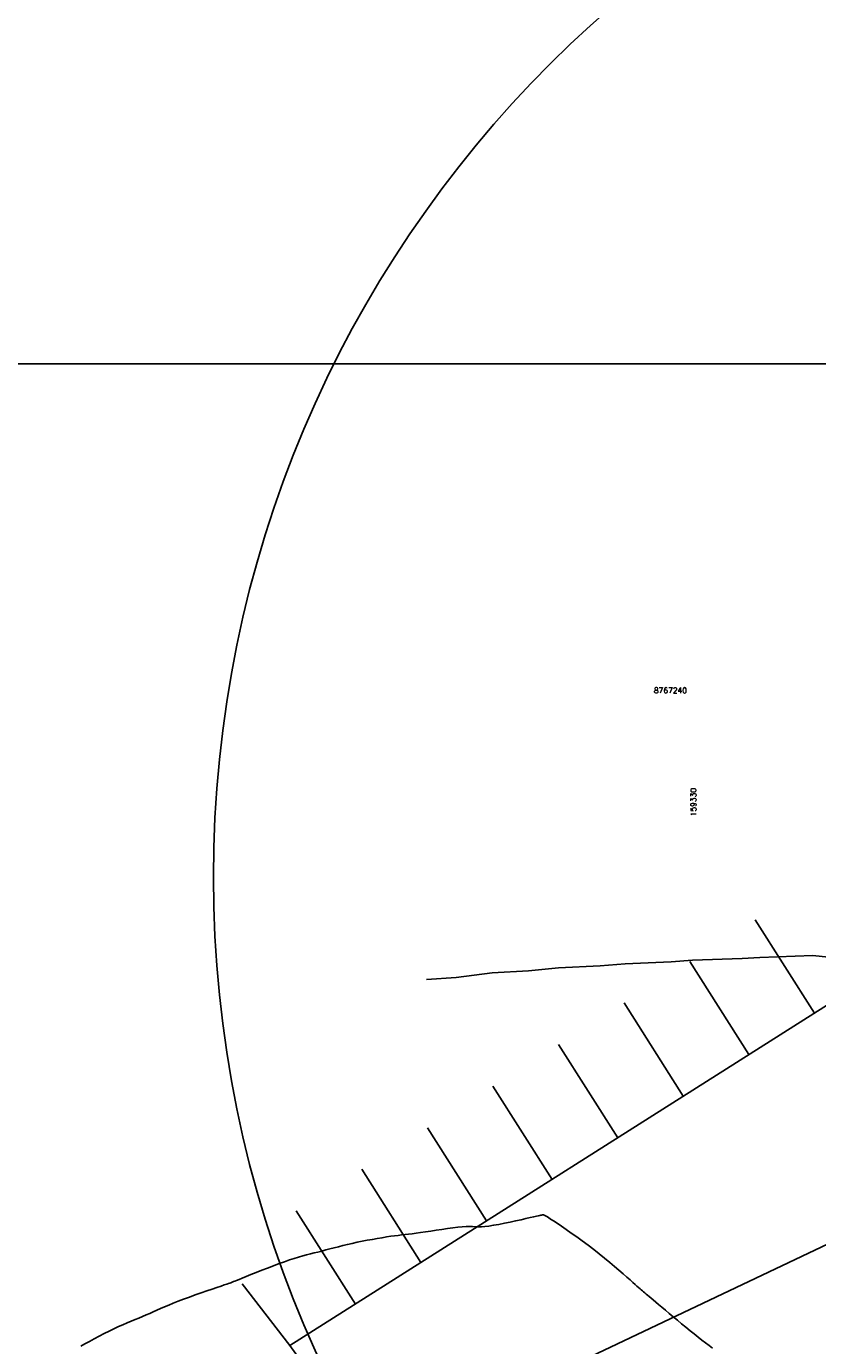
# Model space of a CAD drawing. Header units: millimetres. Extents: x 196436 to 199900, y 8705373 to 8708636.
# Tile 193 of 241: x 198525 to 198582, y 8707029 to 8707124. Entities that reach past the tile are written whole.
import ezdxf
from ezdxf.enums import TextEntityAlignment as Align

# ---------------------------------------------------------------- set-up
doc = ezdxf.new("R2010")
doc.units = ezdxf.units.MM
doc.header["$LTSCALE"] = 5
for name, color, linetype in [('$CURVAS1', 30, 'Continuous'), ('$CURVAS2', 40, 'Continuous'), ('CASA', 6, 'Continuous'), ('DIM', 7, 'Continuous'), ('MALHA', 9, 'Continuous'), ('MEIO-FIO', 7, 'Continuous'), ('TXT_COORD', 3, 'Continuous')]:
    doc.layers.add(name, color=color, linetype=linetype)
doc.styles.add('ROMAMS', font='ROMANS.shx', dxfattribs={"height": 1.2})

# ---------------------------------------------------------------- blocks, each defined once
blk = doc.blocks.new('C')
at = {"layer": 'CASA'}
blk.add_lwpolyline([(0, 0), (0, 8)], dxfattribs=at)

msp = doc.modelspace()

# ---------------------------------------------------------------- linework, layer by layer
at = {"layer": '$CURVAS1'}
msp.add_polyline3d([(198582.688, 8707057.012, 680), (198581.55, 8707057.115, 680), (198577.712, 8707056.987, 680), (198576.428, 8707056.895, 680), (198572.826, 8707056.777, 680), (198571.296, 8707056.656, 680), (198567.958, 8707056.532, 680), (198566.14, 8707056.369, 680), (198563.117, 8707056.233, 680), (198560.946, 8707056.007, 680), (198558.313, 8707055.859, 680), (198555.698, 8707055.539, 680), (198553.556, 8707055.389, 680)], dxfattribs=at)
at = {"layer": '$CURVAS2'}
msp.add_polyline3d([(198528.504, 8707028.827, 681), (198528.802, 8707028.989, 681), (198529.127, 8707029.164, 681), (198529.471, 8707029.348, 681), (198529.828, 8707029.536, 681), (198530.189, 8707029.722, 681), (198530.548, 8707029.903, 681), (198530.899, 8707030.073, 681), (198531.234, 8707030.229, 681), (198531.555, 8707030.372, 681), (198531.862, 8707030.504, 681), (198532.157, 8707030.628, 681), (198532.441, 8707030.744, 681), (198532.716, 8707030.856, 681), (198532.983, 8707030.966, 681), (198533.243, 8707031.076, 681), (198533.499, 8707031.187, 681), (198533.754, 8707031.301, 681), (198534.014, 8707031.418, 681), (198534.284, 8707031.538, 681), (198534.569, 8707031.664, 681), (198534.875, 8707031.794, 681), (198535.205, 8707031.93, 681), (198535.565, 8707032.073, 681), (198535.958, 8707032.222, 681), (198536.373, 8707032.374, 681), (198536.8, 8707032.527, 681), (198537.225, 8707032.676, 681), (198537.636, 8707032.818, 681), (198538.021, 8707032.949, 681), (198538.368, 8707033.067, 681), (198538.664, 8707033.168, 681), (198538.901, 8707033.249, 681), (198539.083, 8707033.311, 681), (198539.217, 8707033.358, 681), (198539.312, 8707033.392, 681), (198539.375, 8707033.415, 681), (198539.414, 8707033.43, 681), (198539.437, 8707033.439, 681), (198539.451, 8707033.445, 681), (198539.464, 8707033.45, 681), (198539.485, 8707033.458, 681), (198539.52, 8707033.472, 681), (198539.579, 8707033.495, 681), (198539.668, 8707033.531, 681), (198539.796, 8707033.583, 681), (198539.972, 8707033.653, 681), (198540.201, 8707033.746, 681), (198540.49, 8707033.864, 681), (198540.83, 8707034.001, 681), (198541.209, 8707034.153, 681), (198541.615, 8707034.314, 681), (198542.035, 8707034.478, 681), (198542.459, 8707034.64, 681), (198542.875, 8707034.795, 681), (198543.27, 8707034.937, 681), (198543.635, 8707035.061, 681), (198543.972, 8707035.169, 681), (198544.287, 8707035.264, 681), (198544.584, 8707035.349, 681), (198544.868, 8707035.426, 681), (198545.143, 8707035.498, 681), (198545.416, 8707035.568, 681), (198545.69, 8707035.638, 681), (198545.97, 8707035.711, 681), (198546.257, 8707035.787, 681), (198546.552, 8707035.865, 681), (198546.856, 8707035.944, 681), (198547.169, 8707036.024, 681), (198547.493, 8707036.104, 681), (198547.827, 8707036.184, 681), (198548.174, 8707036.263, 681), (198548.532, 8707036.341, 681), (198548.898, 8707036.416, 681), (198549.266, 8707036.488, 681), (198549.632, 8707036.556, 681), (198549.99, 8707036.619, 681), (198550.335, 8707036.677, 681), (198550.663, 8707036.729, 681), (198550.967, 8707036.774, 681), (198551.246, 8707036.812, 681), (198551.505, 8707036.844, 681), (198551.754, 8707036.873, 681), (198551.999, 8707036.9, 681), (198552.251, 8707036.928, 681), (198552.516, 8707036.96, 681), (198552.804, 8707036.996, 681), (198553.124, 8707037.04, 681), (198553.479, 8707037.093, 681), (198553.863, 8707037.151, 681), (198554.264, 8707037.213, 681), (198554.672, 8707037.275, 681), (198555.075, 8707037.334, 681), (198555.463, 8707037.386, 681), (198555.824, 8707037.429, 681), (198556.147, 8707037.459, 681), (198556.425, 8707037.475, 681), (198556.667, 8707037.479, 681), (198556.886, 8707037.476, 681), (198557.095, 8707037.472, 681), (198557.305, 8707037.469, 681), (198557.53, 8707037.474, 681), (198557.782, 8707037.49, 681), (198558.074, 8707037.522, 681), (198558.414, 8707037.572, 681), (198558.793, 8707037.64, 681), (198559.196, 8707037.718, 681), (198559.608, 8707037.805, 681), (198560.016, 8707037.893, 681), (198560.406, 8707037.981, 681), (198560.762, 8707038.062, 681), (198561.07, 8707038.133, 681), (198561.321, 8707038.19, 681), (198561.516, 8707038.234, 681), (198561.665, 8707038.267, 681), (198561.774, 8707038.291, 681), (198561.85, 8707038.306, 681), (198561.901, 8707038.316, 681), (198561.934, 8707038.322, 681), (198561.956, 8707038.325, 681), (198561.973, 8707038.327, 681), (198561.988, 8707038.329, 681), (198562, 8707038.33, 681), (198562.011, 8707038.331, 681), (198562.022, 8707038.331, 681), (198562.031, 8707038.33, 681), (198562.042, 8707038.329, 681), (198562.053, 8707038.327, 681), (198562.067, 8707038.323, 681), (198562.089, 8707038.314, 681), (198562.126, 8707038.295, 681), (198562.185, 8707038.261, 681), (198562.271, 8707038.209, 681), (198562.391, 8707038.132, 681), (198562.552, 8707038.027, 681), (198562.761, 8707037.89, 681), (198563.021, 8707037.716, 681), (198563.327, 8707037.51, 681), (198563.671, 8707037.274, 681), (198564.044, 8707037.015, 681), (198564.439, 8707036.735, 681), (198564.847, 8707036.441, 681), (198565.261, 8707036.135, 681), (198565.672, 8707035.822, 681), (198566.073, 8707035.508, 681), (198566.459, 8707035.195, 681), (198566.829, 8707034.889, 681), (198567.178, 8707034.594, 681), (198567.502, 8707034.314, 681), (198567.8, 8707034.054, 681), (198568.068, 8707033.818, 681), (198568.302, 8707033.611, 681), (198568.5, 8707033.434, 681), (198568.667, 8707033.286, 681), (198568.808, 8707033.162, 681), (198568.927, 8707033.058, 681), (198569.029, 8707032.968, 681), (198569.12, 8707032.889, 681), (198569.205, 8707032.817, 681), (198569.289, 8707032.746, 681), (198569.377, 8707032.672, 681), (198569.471, 8707032.593, 681), (198569.577, 8707032.506, 681), (198569.696, 8707032.407, 681), (198569.831, 8707032.294, 681), (198569.987, 8707032.164, 681), (198570.166, 8707032.015, 681), (198570.371, 8707031.842, 681), (198570.605, 8707031.645, 681), (198570.864, 8707031.427, 681), (198571.142, 8707031.193, 681), (198571.435, 8707030.947, 681), (198571.737, 8707030.694, 681), (198572.045, 8707030.438, 681), (198572.352, 8707030.184, 681), (198572.654, 8707029.936, 681), (198572.947, 8707029.699, 681), (198573.231, 8707029.473, 681), (198573.505, 8707029.258, 681), (198573.771, 8707029.053, 681), (198574.028, 8707028.859, 681), (198574.278, 8707028.676, 681)], dxfattribs=at)
at = {"layer": 'CASA'}
for p, q in [((198543.651, 8707028.855), (198586.414, 8707055.962)), ((198543.651, 8707028.855), (198540.204, 8707033.331)), ((198545.035, 8707026.955), (198543.651, 8707028.855))]:
    msp.add_line(p, q, dxfattribs=at)
at = {"layer": 'DIM', "color": 1}
msp.add_circle((198621.486, 8707062.809), 83.371, dxfattribs=at)
at = {"layer": 'MALHA'}
msp.add_line((196441.61, 8707100), (199000, 8707100), dxfattribs=at)
at = {"layer": 'MEIO-FIO'}
msp.add_lwpolyline([(198352.288, 8706980.115), (198360.999, 8706979.124), (198404.003, 8706986.863), (198460.795, 8706996.381), (198463.905, 8706997.106), (198527.763, 8707010.169), (198610.343, 8707049.375), (198613.278, 8707039.869), (198607.154, 8707037.303, 0.326099), (198605.852, 8707035.149), (198606.112, 8707010.117)], format="xyb", dxfattribs=at)

# ---------------------------------------------------------------- block references
at = {"layer": 'CASA', "rotation": 32.36973062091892}
for p in [(198581.663, 8707052.951), (198576.911, 8707049.939), (198572.16, 8707046.927), (198567.408, 8707043.915), (198562.657, 8707040.903), (198557.905, 8707037.891), (198553.154, 8707034.879), (198548.402, 8707031.867)]:
    msp.add_blockref('C', p, dxfattribs=at)

# ---------------------------------------------------------------- texts
at = {"layer": 'TXT_COORD', "style": 'ROMAMS'}
msp.add_text('8767240', height=0.4, dxfattribs=at).set_placement((198572.433, 8707076.014), align=Align.BOTTOM_RIGHT)
msp.add_text('159330', height=0.4, rotation=90, dxfattribs=at).set_placement((198573.218, 8707069.264), align=Align.BOTTOM_RIGHT)

doc.saveas('drawing.dxf')
